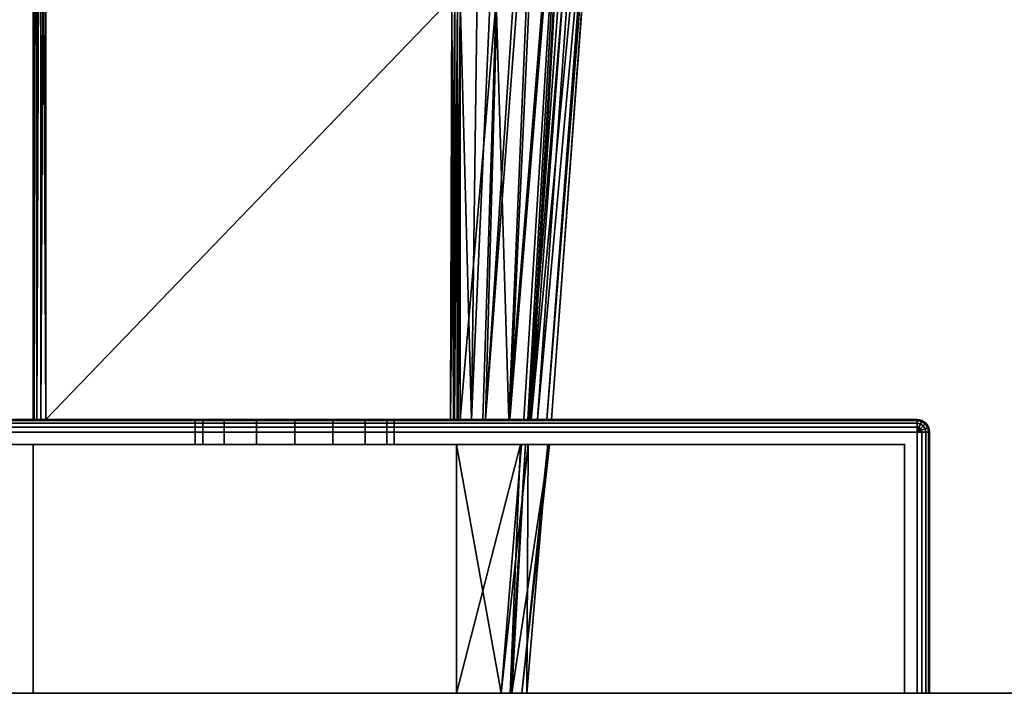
# Model space of a CAD drawing. Header units: millimetres. Extents: x -320 to 8070, y -96 to 57.
# Tile 82 of 111: x 5524 to 5564, y 0 to 27. Entities that reach past the tile are written whole.
import ezdxf

# ---------------------------------------------------------------- set-up
doc = ezdxf.new("R2010")
doc.units = ezdxf.units.MM
doc.layers.add('151', color=7, linetype='Continuous', true_color=0xffffff)

# ---------------------------------------------------------------- blocks, each defined once
blk = doc.blocks.new('UG_SURFACE_012')
at = {"layer": '151', "color": 253, "linetype": 'Continuous', "lineweight": 35}
for points in [[(5606, -0.85, 2016.5), (5605.15, 0, 2016.5), (5491.85, 0, 2016.5), (5491, -0.85, 2016.5)], [(5491, -0.85), (5491.85, 0), (5605.15, 0), (5606, -0.85)], [(5605.15, 0), (5491.85, 0), (5491.85, 0, 2016.5), (5605.15, 0, 2016.5)]]:
    blk.add_3dface(points, dxfattribs=at)
blk = doc.blocks.new('UG_SURFACE_027')
at = {"layer": '151', "color": 251, "linetype": 'Continuous', "lineweight": 35}
for points in [[(5510.5, 11, 1000), (5560.5, 11, 1000), (5560.5, 10.962, 999.809), (5510.5, 10.962, 999.809)], [(5560.5, 11, 1050), (5510.5, 11, 1050), (5510.5, 10.962, 1050.191), (5560.5, 10.962, 1050.191)], [(5510.5, 11, 1000), (5533.969, 11, 1014.305), (5535.5, 11, 1014)], [(5510.5, 11, 1000), (5510.5, 11, 1050), (5531.5, 11, 1032), (5531.5, 11, 1018)], [(5535.5, 11, 1014), (5537.031, 11, 1014.305), (5560.5, 11, 1000), (5510.5, 11, 1000)], [(5510.5, 11, 1050), (5531.805, 11, 1033.531), (5531.5, 11, 1032)], [(5510.5, 11, 1000), (5532.671, 11, 1015.172), (5533.969, 11, 1014.305)], [(5531.5, 11, 1018), (5531.805, 11, 1016.469), (5510.5, 11, 1000)], [(5510.5, 11, 1050), (5532.671, 11, 1034.828), (5531.805, 11, 1033.531)], [(5531.805, 11, 1016.469), (5532.671, 11, 1015.172), (5510.5, 11, 1000)], [(5510.5, 11, 1050), (5560.5, 11, 1050), (5535.5, 11, 1036), (5533.969, 11, 1035.696)], [(5533.969, 11, 1035.696), (5532.671, 11, 1034.828), (5510.5, 11, 1050)], [(5510.5, 10.962, 999.809), (5560.5, 10.962, 999.809), (5560.5, 10.854, 999.646), (5510.5, 10.854, 999.646)], [(5560.5, 10.962, 1050.191), (5510.5, 10.962, 1050.191), (5510.5, 10.854, 1050.354), (5560.5, 10.854, 1050.354)], [(5510.5, 10.854, 999.646), (5560.5, 10.854, 999.646), (5560.5, 10.691, 999.538), (5510.5, 10.691, 999.538)], [(5560.5, 10.854, 1050.354), (5510.5, 10.854, 1050.354), (5510.5, 10.691, 1050.462), (5560.5, 10.691, 1050.462)], [(5510.5, 10.691, 999.538), (5560.5, 10.691, 999.538), (5560.5, 10.5, 999.5), (5510.5, 10.5, 999.5)], [(5560.5, 10.691, 1050.462), (5510.5, 10.691, 1050.462), (5510.5, 10.5, 1050.5), (5560.5, 10.5, 1050.5)], [(5531.5, 10, 1032), (5531.5, 11, 1032), (5531.805, 11, 1033.531), (5531.805, 10, 1033.531)], [(5531.805, 10, 1016.469), (5531.805, 11, 1016.469), (5531.5, 11, 1018), (5531.5, 10, 1018)], [(5531.5, 10, 1018), (5531.5, 11, 1018), (5531.5, 11, 1032), (5531.5, 10, 1032)], [(5531.805, 10, 1033.531), (5531.805, 11, 1033.531), (5532.671, 11, 1034.828), (5532.671, 10, 1034.828)], [(5532.671, 10, 1015.172), (5532.671, 11, 1015.172), (5531.805, 11, 1016.469), (5531.805, 10, 1016.469)], [(5532.671, 10, 1034.828), (5532.671, 11, 1034.828), (5533.969, 11, 1035.696), (5533.969, 10, 1035.696)], [(5533.969, 10, 1014.305), (5533.969, 11, 1014.305), (5532.671, 11, 1015.172), (5532.671, 10, 1015.172)], [(5533.969, 10, 1035.696), (5533.969, 11, 1035.696), (5535.5, 11, 1036), (5535.5, 10, 1036)], [(5535.5, 10, 1014), (5535.5, 11, 1014), (5533.969, 11, 1014.305), (5533.969, 10, 1014.305)], [(5537.031, 11, 1035.696), (5535.5, 11, 1036), (5560.5, 11, 1050)], [(5535.5, 10, 1036), (5535.5, 11, 1036), (5537.031, 11, 1035.696), (5537.031, 10, 1035.696)], [(5537.031, 10, 1014.305), (5537.031, 11, 1014.305), (5535.5, 11, 1014), (5535.5, 10, 1014)], [(5560.5, 11, 1050), (5538.329, 11, 1034.828), (5537.031, 11, 1035.696)], [(5537.031, 11, 1014.305), (5538.329, 11, 1015.172), (5560.5, 11, 1000)], [(5537.031, 10, 1035.696), (5537.031, 11, 1035.696), (5538.329, 11, 1034.828), (5538.329, 10, 1034.828)], [(5538.329, 10, 1015.172), (5538.329, 11, 1015.172), (5537.031, 11, 1014.305), (5537.031, 10, 1014.305)], [(5560.5, 11, 1000), (5538.329, 11, 1015.172), (5539.196, 11, 1016.469)], [(5539.196, 11, 1033.531), (5538.329, 11, 1034.828), (5560.5, 11, 1050)], [(5538.329, 10, 1034.828), (5538.329, 11, 1034.828), (5539.196, 11, 1033.531), (5539.196, 10, 1033.531)], [(5539.196, 10, 1016.469), (5539.196, 11, 1016.469), (5538.329, 11, 1015.172), (5538.329, 10, 1015.172)], [(5560.5, 11, 1000), (5539.196, 11, 1016.469), (5539.5, 11, 1018)], [(5539.5, 11, 1032), (5539.196, 11, 1033.531), (5560.5, 11, 1050)], [(5539.196, 10, 1033.531), (5539.196, 11, 1033.531), (5539.5, 11, 1032), (5539.5, 10, 1032)], [(5539.5, 10, 1018), (5539.5, 11, 1018), (5539.196, 11, 1016.469), (5539.196, 10, 1016.469)], [(5539.5, 11, 1018), (5539.5, 11, 1032), (5560.5, 11, 1050), (5560.5, 11, 1000)], [(5539.5, 10, 1032), (5539.5, 11, 1032), (5539.5, 11, 1018), (5539.5, 10, 1018)], [(5560.5, 11, 1000), (5560.691, 10.962, 1000), (5560.677, 10.927, 999.809), (5560.5, 10.962, 999.809)], [(5560.5, 11, 1000), (5560.5, 11, 1050), (5560.691, 10.962, 1050), (5560.691, 10.962, 1000)], [(5560.5, 10.962, 1050.191), (5560.677, 10.927, 1050.191), (5560.691, 10.962, 1050), (5560.5, 11, 1050)], [(5560.5, 10.962, 999.809), (5560.677, 10.927, 999.809), (5560.635, 10.827, 999.646), (5560.5, 10.854, 999.646)], [(5560.5, 10.854, 1050.354), (5560.635, 10.827, 1050.354), (5560.677, 10.927, 1050.191), (5560.5, 10.962, 1050.191)], [(5560.5, 10.854, 999.646), (5560.635, 10.827, 999.646), (5560.573, 10.677, 999.538), (5560.5, 10.691, 999.538)], [(5560.5, 10.691, 1050.462), (5560.573, 10.677, 1050.462), (5560.635, 10.827, 1050.354), (5560.5, 10.854, 1050.354)], [(5560.5, 10.691, 999.538), (5560.573, 10.677, 999.538), (5560.5, 10.5, 999.5)], [(5560.5, 10.5, 1050.5), (5560.573, 10.677, 1050.462), (5560.5, 10.691, 1050.462)], [(5560.635, 10.827, 999.646), (5560.75, 10.75, 999.646), (5560.635, 10.635, 999.538), (5560.573, 10.677, 999.538)], [(5560.573, 10.677, 1050.462), (5560.635, 10.635, 1050.462), (5560.75, 10.75, 1050.354), (5560.635, 10.827, 1050.354)], [(5560.677, 10.927, 999.809), (5560.827, 10.827, 999.809), (5560.75, 10.75, 999.646), (5560.635, 10.827, 999.646)], [(5560.635, 10.827, 1050.354), (5560.75, 10.75, 1050.354), (5560.827, 10.827, 1050.191), (5560.677, 10.927, 1050.191)], [(5560.75, 10.75, 999.646), (5560.827, 10.635, 999.646), (5560.677, 10.573, 999.538), (5560.635, 10.635, 999.538)], [(5560.635, 10.635, 1050.462), (5560.677, 10.573, 1050.462), (5560.827, 10.635, 1050.354), (5560.75, 10.75, 1050.354)], [(5560.691, 10.962, 1000), (5560.853, 10.854, 1000), (5560.827, 10.827, 999.809), (5560.677, 10.927, 999.809)], [(5560.677, 10.927, 1050.191), (5560.827, 10.827, 1050.191), (5560.853, 10.854, 1050), (5560.691, 10.962, 1050)], [(5560.691, 10.962, 1000), (5560.691, 10.962, 1050), (5560.853, 10.854, 1050), (5560.853, 10.854, 1000)], [(5560.827, 10.827, 999.809), (5560.927, 10.677, 999.809), (5560.827, 10.635, 999.646), (5560.75, 10.75, 999.646)], [(5560.75, 10.75, 1050.354), (5560.827, 10.635, 1050.354), (5560.927, 10.677, 1050.191), (5560.827, 10.827, 1050.191)], [(5560.853, 10.854, 1000), (5560.962, 10.691, 1000), (5560.927, 10.677, 999.809), (5560.827, 10.827, 999.809)], [(5560.827, 10.827, 1050.191), (5560.927, 10.677, 1050.191), (5560.962, 10.691, 1050), (5560.853, 10.854, 1050)], [(5560.853, 10.854, 1000), (5560.853, 10.854, 1050), (5560.962, 10.691, 1050), (5560.962, 10.691, 1000)], [(5560.962, 10.691, 1000), (5561, 10.5, 1000), (5560.962, 10.5, 999.809), (5560.927, 10.677, 999.809)], [(5560.927, 10.677, 1050.191), (5560.962, 10.5, 1050.191), (5561, 10.5, 1050), (5560.962, 10.691, 1050)], [(5560.962, 10.691, 1000), (5560.962, 10.691, 1050), (5561, 10.5, 1050), (5561, 10.5, 1000)], [(5560.5, 10.5, 999.5), (5560.5, 0, 999.5), (5510.5, 0, 999.5), (5510.5, 10.5, 999.5)], [(5560.5, 0, 1050.5), (5560.5, 10.5, 1050.5), (5510.5, 10.5, 1050.5), (5510.5, 0, 1050.5)], [(5560.573, 10.677, 999.538), (5560.635, 10.635, 999.538), (5560.5, 10.5, 999.5)], [(5560.5, 10.5, 1050.5), (5560.635, 10.635, 1050.462), (5560.573, 10.677, 1050.462)], [(5560.635, 10.635, 999.538), (5560.677, 10.573, 999.538), (5560.5, 10.5, 999.5)], [(5560.5, 10.5, 1050.5), (5560.677, 10.573, 1050.462), (5560.635, 10.635, 1050.462)], [(5560.677, 10.573, 999.538), (5560.691, 10.5, 999.538), (5560.5, 10.5, 999.5)], [(5560.5, 10.5, 1050.5), (5560.691, 10.5, 1050.462), (5560.677, 10.573, 1050.462)], [(5560.691, 10.5, 999.538), (5560.691, 0, 999.538), (5560.5, 0, 999.5), (5560.5, 10.5, 999.5)], [(5560.5, 10.5, 1050.5), (5560.5, 0, 1050.5), (5560.691, 0, 1050.462), (5560.691, 10.5, 1050.462)], [(5560.827, 10.635, 999.646), (5560.853, 10.5, 999.646), (5560.691, 10.5, 999.538), (5560.677, 10.573, 999.538)], [(5560.677, 10.573, 1050.462), (5560.691, 10.5, 1050.462), (5560.853, 10.5, 1050.354), (5560.827, 10.635, 1050.354)], [(5560.853, 10.5, 999.646), (5560.853, 0, 999.646), (5560.691, 0, 999.538), (5560.691, 10.5, 999.538)], [(5560.691, 10.5, 1050.462), (5560.691, 0, 1050.462), (5560.853, 0, 1050.354), (5560.853, 10.5, 1050.354)], [(5560.927, 10.677, 999.809), (5560.962, 10.5, 999.809), (5560.853, 10.5, 999.646), (5560.827, 10.635, 999.646)], [(5560.827, 10.635, 1050.354), (5560.853, 10.5, 1050.354), (5560.962, 10.5, 1050.191), (5560.927, 10.677, 1050.191)], [(5560.962, 10.5, 999.809), (5560.962, 0, 999.809), (5560.853, 0, 999.646), (5560.853, 10.5, 999.646)], [(5560.853, 10.5, 1050.354), (5560.853, 0, 1050.354), (5560.962, 0, 1050.191), (5560.962, 10.5, 1050.191)], [(5561, 10.5, 1000), (5561, 0, 1000), (5560.962, 0, 999.809), (5560.962, 10.5, 999.809)], [(5560.962, 10.5, 1050.191), (5560.962, 0, 1050.191), (5561, 0, 1050), (5561, 10.5, 1050)], [(5561, 10.5, 1050), (5561, 0, 1050), (5561, 0, 1000), (5561, 10.5, 1000)], [(5511, 0, 1049.5), (5511, 10, 1049.5), (5560, 10, 1049.5), (5560, 0, 1049.5)], [(5560, 0, 1000.5), (5560, 10, 1000.5), (5511, 10, 1000.5), (5511, 0, 1000.5)], [(5511, 10, 1049.5), (5533.969, 10, 1035.696), (5535.5, 10, 1036)], [(5511, 10, 1049.5), (5511, 10, 1000.5), (5531.5, 10, 1018), (5531.5, 10, 1032)], [(5535.5, 10, 1036), (5537.031, 10, 1035.696), (5560, 10, 1049.5), (5511, 10, 1049.5)], [(5511, 10, 1000.5), (5531.805, 10, 1016.469), (5531.5, 10, 1018)], [(5511, 10, 1049.5), (5532.671, 10, 1034.828), (5533.969, 10, 1035.696)], [(5531.5, 10, 1032), (5531.805, 10, 1033.531), (5511, 10, 1049.5)], [(5511, 10, 1000.5), (5532.671, 10, 1015.172), (5531.805, 10, 1016.469)], [(5531.805, 10, 1033.531), (5532.671, 10, 1034.828), (5511, 10, 1049.5)], [(5511, 10, 1000.5), (5560, 10, 1000.5), (5535.5, 10, 1014), (5533.969, 10, 1014.305)], [(5533.969, 10, 1014.305), (5532.671, 10, 1015.172), (5511, 10, 1000.5)], [(5537.031, 10, 1014.305), (5535.5, 10, 1014), (5560, 10, 1000.5)], [(5560, 10, 1000.5), (5538.329, 10, 1015.172), (5537.031, 10, 1014.305)], [(5537.031, 10, 1035.696), (5538.329, 10, 1034.828), (5560, 10, 1049.5)], [(5560, 10, 1049.5), (5538.329, 10, 1034.828), (5539.196, 10, 1033.531)], [(5539.196, 10, 1016.469), (5538.329, 10, 1015.172), (5560, 10, 1000.5)], [(5560, 10, 1049.5), (5539.196, 10, 1033.531), (5539.5, 10, 1032)], [(5539.5, 10, 1018), (5539.196, 10, 1016.469), (5560, 10, 1000.5)], [(5560, 10, 1000.5), (5560, 10, 1049.5), (5539.5, 10, 1032), (5539.5, 10, 1018)], [(5560, 0, 1049.5), (5560, 10, 1049.5), (5560, 10, 1000.5), (5560, 0, 1000.5)], [(5511, 0, 1049.5), (5560, 0, 1049.5), (5560.5, 0, 1050.5), (5510.5, 0, 1050.5)], [(5560, 0, 1000.5), (5511, 0, 1000.5), (5510.5, 0, 999.5), (5560.5, 0, 999.5)], [(5560, 0, 1049.5), (5560, 0, 1000.5), (5561, 0, 1000), (5561, 0, 1050)], [(5560, 0, 1000.5), (5560.853, 0, 999.646), (5560.962, 0, 999.809), (5561, 0, 1000)], [(5560, 0, 1049.5), (5560.853, 0, 1050.354), (5560.691, 0, 1050.462), (5560.5, 0, 1050.5)], [(5560.5, 0, 999.5), (5560.691, 0, 999.538), (5560.853, 0, 999.646), (5560, 0, 1000.5)], [(5561, 0, 1050), (5560.962, 0, 1050.191), (5560.853, 0, 1050.354), (5560, 0, 1049.5)]]:
    blk.add_3dface(points, dxfattribs=at)
blk = doc.blocks.new('UG_SURFACE_028')
at = {"layer": '151', "color": 251, "linetype": 'Continuous', "lineweight": 35}
for points in [[(5525, 11, 1114.5), (5525, 53.146, 1114.5), (5525, 51.665, 1111.07)], [(5525, 51.765, 1096.64), (5525, 53.146, 1093.5), (5525, 11, 1093.5)], [(5525, 11, 1114.5), (5525.038, 11, 1114.691), (5525.026, 53.146, 1114.66)], [(5525.026, 53.146, 1114.66), (5525, 53.146, 1114.5), (5525, 11, 1114.5)], [(5525, 11, 1093.5), (5525, 53.146, 1093.5), (5525.026, 53.146, 1093.34)], [(5525.026, 53.146, 1093.34), (5525.038, 11, 1093.309), (5525, 11, 1093.5)], [(5525.038, 11, 1114.691), (5525.043, 53.146, 1114.688), (5525.026, 53.146, 1114.66)], [(5525.026, 53.146, 1093.34), (5525.043, 53.146, 1093.312), (5525.038, 11, 1093.309)], [(5525.131, 53.146, 1114.837), (5525.038, 11, 1114.691), (5525.146, 11, 1114.854)], [(5525.131, 53.146, 1114.837), (5525.043, 53.146, 1114.688), (5525.038, 11, 1114.691)], [(5525.038, 11, 1093.309), (5525.043, 53.146, 1093.312), (5525.131, 53.146, 1093.163)], [(5525.131, 53.146, 1093.163), (5525.146, 11, 1093.146), (5525.038, 11, 1093.309)], [(5525.146, 11, 1114.854), (5525.149, 53.146, 1114.85), (5525.131, 53.146, 1114.837)], [(5525.131, 53.146, 1093.163), (5525.149, 53.146, 1093.15), (5525.146, 11, 1093.146)], [(5525.299, 53.146, 1114.958), (5525.146, 11, 1114.854), (5525.309, 11, 1114.962)], [(5525.299, 53.146, 1114.958), (5525.149, 53.146, 1114.85), (5525.146, 11, 1114.854)], [(5525.146, 11, 1093.146), (5525.149, 53.146, 1093.15), (5525.299, 53.146, 1093.042)], [(5525.299, 53.146, 1093.042), (5525.309, 11, 1093.038), (5525.146, 11, 1093.146)], [(5525.309, 11, 1114.962), (5525.309, 53.146, 1114.96), (5525.299, 53.146, 1114.958)], [(5525.299, 53.146, 1093.042), (5525.309, 53.146, 1093.04), (5525.309, 11, 1093.038)], [(5525.5, 11, 1115), (5525.5, 53.146, 1115), (5525.309, 53.146, 1114.96)], [(5525.309, 53.146, 1114.96), (5525.309, 11, 1114.962), (5525.5, 11, 1115)], [(5525.309, 11, 1093.038), (5525.309, 53.146, 1093.04), (5525.5, 53.146, 1093)], [(5525.5, 53.146, 1093), (5525.5, 11, 1093), (5525.309, 11, 1093.038)], [(5541.816, 27.953, 1115), (5541.864, 44.489, 1115), (5525.5, 53.146, 1115), (5525.5, 11, 1115)], [(5525.5, 11, 1093), (5525.5, 53.146, 1093), (5541.864, 44.489, 1093), (5541.816, 27.953, 1093)], [(5525, 11, 1093.5), (5525, 50.511, 1104), (5525, 51.765, 1096.64)], [(5525, 51.665, 1111.07), (5525, 50.511, 1104), (5525, 11, 1093.5), (5525, 11, 1114.5)], [(5542.143, 27.952, 1093.122), (5543.038, 44.396, 1093.862), (5542.597, 11, 1094.039)], [(5542.597, 11, 1094.039), (5543.038, 44.396, 1093.862), (5544.073, 44.292, 1094.753)], [(5544.073, 44.292, 1094.753), (5543.164, 11, 1095.113), (5542.597, 11, 1094.039)], [(5543.164, 11, 1095.113), (5544.073, 44.292, 1094.753), (5545.357, 44.162, 1095.86)], [(5543.164, 11, 1095.113), (5545.357, 44.162, 1095.86), (5545.674, 44.089, 1096.421)], [(5545.674, 44.089, 1096.421), (5544.147, 11, 1096.977), (5543.164, 11, 1095.113)], [(5544.106, 11, 1111.273), (5545.488, 44.116, 1111.778), (5543.587, 27.845, 1113.426)], [(5546.734, 43.846, 1109.778), (5545.488, 44.116, 1111.778), (5544.106, 11, 1111.273)], [(5544.147, 11, 1096.977), (5545.674, 44.089, 1096.421), (5546.835, 43.82, 1098.477)], [(5544.106, 11, 1111.273), (5544.701, 11, 1110.199), (5546.734, 43.846, 1109.778)], [(5546.835, 43.82, 1098.477), (5544.934, 11, 1098.47), (5544.147, 11, 1096.977)], [(5544.701, 11, 1110.199), (5544.863, 11, 1109.341), (5546.734, 43.846, 1109.778)], [(5547.252, 43.733, 1108.945), (5546.734, 43.846, 1109.778), (5544.863, 11, 1109.341)], [(5547.555, 43.64, 1107.609), (5547.252, 43.733, 1108.945), (5544.863, 11, 1109.341)], [(5544.863, 11, 1109.341), (5545.258, 11, 1107.254), (5547.555, 43.64, 1107.609)], [(5546.835, 43.82, 1098.477), (5544.996, 11, 1098.883), (5544.934, 11, 1098.47)], [(5544.996, 11, 1098.883), (5546.835, 43.82, 1098.477), (5547.445, 43.678, 1099.557)], [(5544.996, 11, 1098.883), (5547.445, 43.678, 1099.557), (5548.074, 43.481, 1102.985)], [(5548.194, 43.443, 1104.784), (5547.555, 43.64, 1107.609), (5545.258, 11, 1107.254)], [(5548.074, 43.481, 1102.985), (5545.627, 11, 1103.094), (5544.996, 11, 1098.883)], [(5545.258, 11, 1107.254), (5545.812, 11, 1104.328), (5548.194, 43.443, 1104.784)], [(5545.627, 11, 1103.094), (5548.074, 43.481, 1102.985), (5548.215, 43.436, 1103.755)], [(5545.812, 11, 1104.328), (5545.627, 11, 1103.094), (5548.215, 43.436, 1103.755)], [(5548.215, 43.436, 1103.755), (5548.194, 43.443, 1104.784), (5545.812, 11, 1104.328)], [(5525.5, 11, 1115), (5541.756, 11, 1115), (5541.816, 27.953, 1115)], [(5541.816, 27.953, 1093), (5541.756, 11, 1093), (5525.5, 11, 1093)], [(5541.816, 27.953, 1115), (5541.756, 11, 1115), (5541.875, 11, 1114.986)], [(5541.756, 11, 1093), (5541.816, 27.953, 1093), (5541.934, 27.953, 1093.014)], [(5541.934, 27.953, 1093.014), (5541.906, 11, 1093.026), (5541.756, 11, 1093)], [(5541.875, 11, 1114.986), (5541.934, 27.953, 1114.986), (5541.816, 27.953, 1115)], [(5541.875, 11, 1114.986), (5541.904, 11, 1114.973), (5541.934, 27.953, 1114.986)], [(5542.045, 27.952, 1114.944), (5541.934, 27.953, 1114.986), (5541.904, 11, 1114.973)], [(5541.904, 11, 1114.973), (5542.029, 11, 1114.919), (5542.045, 27.952, 1114.944)], [(5541.922, 11, 1093.028), (5541.906, 11, 1093.026), (5541.934, 27.953, 1093.014)], [(5541.922, 11, 1093.028), (5541.934, 27.953, 1093.014), (5542.045, 27.952, 1093.055)], [(5542.045, 27.952, 1093.055), (5542.04, 11, 1093.094), (5541.922, 11, 1093.028)], [(5542.029, 11, 1114.919), (5542.041, 11, 1114.908), (5542.045, 27.952, 1114.944)], [(5542.068, 11, 1093.11), (5542.04, 11, 1093.094), (5542.045, 27.952, 1093.055)], [(5542.143, 27.845, 1114.878), (5542.045, 27.952, 1114.944), (5542.041, 11, 1114.908)], [(5542.041, 11, 1114.908), (5542.152, 11, 1114.805), (5542.143, 27.845, 1114.878)], [(5542.068, 11, 1093.11), (5542.045, 27.952, 1093.055), (5542.143, 27.952, 1093.122)], [(5542.143, 27.952, 1093.122), (5542.152, 11, 1093.195), (5542.068, 11, 1093.11)], [(5542.597, 11, 1094.039), (5542.152, 11, 1093.195), (5542.143, 27.952, 1093.122)], [(5543.587, 27.845, 1113.426), (5542.143, 27.845, 1114.878), (5542.152, 11, 1114.805)], [(5542.152, 11, 1114.805), (5543.063, 11, 1113.16), (5543.587, 27.845, 1113.426)], [(5543.587, 27.845, 1113.426), (5543.063, 11, 1113.16), (5544.106, 11, 1111.273)], [(5560.5, 11, 1129), (5510.5, 11, 1129), (5510.5, 10.962, 1129.191), (5560.5, 10.962, 1129.191)], [(5510.5, 11, 1079), (5560.5, 11, 1079), (5560.5, 10.962, 1078.809), (5510.5, 10.962, 1078.809)], [(5510.5, 11, 1079), (5510.5, 11, 1129), (5525, 11, 1114.5), (5525, 11, 1093.5)], [(5510.5, 11, 1129), (5525.038, 11, 1114.691), (5525, 11, 1114.5)], [(5525, 11, 1093.5), (5525.038, 11, 1093.309), (5510.5, 11, 1079)], [(5560.5, 11, 1079), (5510.5, 11, 1079), (5525.5, 11, 1093), (5541.756, 11, 1093)], [(5510.5, 11, 1129), (5525.146, 11, 1114.854), (5525.038, 11, 1114.691)], [(5510.5, 11, 1079), (5525.309, 11, 1093.038), (5525.5, 11, 1093)], [(5525.038, 11, 1093.309), (5525.146, 11, 1093.146), (5510.5, 11, 1079)], [(5510.5, 11, 1129), (5525.309, 11, 1114.962), (5525.146, 11, 1114.854)], [(5525.146, 11, 1093.146), (5525.309, 11, 1093.038), (5510.5, 11, 1079)], [(5510.5, 11, 1129), (5560.5, 11, 1129), (5541.756, 11, 1115), (5525.5, 11, 1115)], [(5525.5, 11, 1115), (5525.309, 11, 1114.962), (5510.5, 11, 1129)], [(5560.5, 10.962, 1129.191), (5510.5, 10.962, 1129.191), (5510.5, 10.854, 1129.354), (5560.5, 10.854, 1129.354)], [(5510.5, 10.962, 1078.809), (5560.5, 10.962, 1078.809), (5560.5, 10.854, 1078.646), (5510.5, 10.854, 1078.646)], [(5560.5, 10.854, 1129.354), (5510.5, 10.854, 1129.354), (5510.5, 10.691, 1129.462), (5560.5, 10.691, 1129.462)], [(5510.5, 10.854, 1078.646), (5560.5, 10.854, 1078.646), (5560.5, 10.691, 1078.538), (5510.5, 10.691, 1078.538)], [(5560.5, 10.691, 1129.462), (5510.5, 10.691, 1129.462), (5510.5, 10.5, 1129.5), (5560.5, 10.5, 1129.5)], [(5510.5, 10.691, 1078.538), (5560.5, 10.691, 1078.538), (5560.5, 10.5, 1078.5), (5510.5, 10.5, 1078.5)], [(5560.5, 11, 1079), (5541.756, 11, 1093), (5541.906, 11, 1093.026)], [(5541.875, 11, 1114.986), (5541.756, 11, 1115), (5560.5, 11, 1129)], [(5541.904, 11, 1114.973), (5541.875, 11, 1114.986), (5560.5, 11, 1129)], [(5560.5, 11, 1129), (5542.029, 11, 1114.919), (5541.904, 11, 1114.973)], [(5541.906, 11, 1093.026), (5541.922, 11, 1093.028), (5560.5, 11, 1079)], [(5560.5, 11, 1079), (5541.922, 11, 1093.028), (5542.04, 11, 1093.094)], [(5542.152, 11, 1114.805), (5542.041, 11, 1114.908), (5542.029, 11, 1114.919), (5560.5, 11, 1129)], [(5542.04, 11, 1093.094), (5542.068, 11, 1093.11), (5560.5, 11, 1079)], [(5542.068, 11, 1093.11), (5542.152, 11, 1093.195), (5560.5, 11, 1079)], [(5560.5, 11, 1079), (5542.152, 11, 1093.195), (5542.597, 11, 1094.039)], [(5543.063, 11, 1113.16), (5542.152, 11, 1114.805), (5560.5, 11, 1129)], [(5542.597, 11, 1094.039), (5543.164, 11, 1095.113), (5560.5, 11, 1079)], [(5560.5, 11, 1129), (5544.106, 11, 1111.273), (5543.063, 11, 1113.16)], [(5543.164, 11, 1095.113), (5544.147, 11, 1096.977), (5560.5, 11, 1079)], [(5560.5, 11, 1129), (5544.701, 11, 1110.199), (5544.106, 11, 1111.273)], [(5544.147, 11, 1096.977), (5544.934, 11, 1098.47), (5560.5, 11, 1079)], [(5544.863, 11, 1109.341), (5544.701, 11, 1110.199), (5560.5, 11, 1129)], [(5560.5, 11, 1129), (5545.258, 11, 1107.254), (5544.863, 11, 1109.341)], [(5560.5, 11, 1079), (5544.934, 11, 1098.47), (5544.996, 11, 1098.883)], [(5544.996, 11, 1098.883), (5545.627, 11, 1103.094), (5560.5, 11, 1079)], [(5560.5, 11, 1129), (5545.812, 11, 1104.328), (5545.258, 11, 1107.254)], [(5545.627, 11, 1103.094), (5545.812, 11, 1104.328), (5560.5, 11, 1129), (5560.5, 11, 1079)], [(5560.5, 10.962, 1129.191), (5560.677, 10.927, 1129.191), (5560.691, 10.962, 1129), (5560.5, 11, 1129)], [(5560.5, 11, 1079), (5560.5, 11, 1129), (5560.691, 10.962, 1129), (5560.691, 10.962, 1079)], [(5560.5, 11, 1079), (5560.691, 10.962, 1079), (5560.677, 10.927, 1078.809), (5560.5, 10.962, 1078.809)], [(5560.5, 10.854, 1129.354), (5560.635, 10.827, 1129.354), (5560.677, 10.927, 1129.191), (5560.5, 10.962, 1129.191)], [(5560.5, 10.962, 1078.809), (5560.677, 10.927, 1078.809), (5560.635, 10.827, 1078.646), (5560.5, 10.854, 1078.646)], [(5560.5, 10.691, 1129.462), (5560.573, 10.677, 1129.462), (5560.635, 10.827, 1129.354), (5560.5, 10.854, 1129.354)], [(5560.5, 10.854, 1078.646), (5560.635, 10.827, 1078.646), (5560.573, 10.677, 1078.538), (5560.5, 10.691, 1078.538)], [(5560.5, 10.5, 1129.5), (5560.573, 10.677, 1129.462), (5560.5, 10.691, 1129.462)], [(5560.5, 10.691, 1078.538), (5560.573, 10.677, 1078.538), (5560.5, 10.5, 1078.5)], [(5560.573, 10.677, 1129.462), (5560.635, 10.635, 1129.462), (5560.75, 10.75, 1129.354), (5560.635, 10.827, 1129.354)], [(5560.635, 10.827, 1078.646), (5560.75, 10.75, 1078.646), (5560.635, 10.635, 1078.538), (5560.573, 10.677, 1078.538)], [(5560.635, 10.827, 1129.354), (5560.75, 10.75, 1129.354), (5560.827, 10.827, 1129.191), (5560.677, 10.927, 1129.191)], [(5560.677, 10.927, 1078.809), (5560.827, 10.827, 1078.809), (5560.75, 10.75, 1078.646), (5560.635, 10.827, 1078.646)], [(5560.635, 10.635, 1129.462), (5560.677, 10.573, 1129.462), (5560.827, 10.635, 1129.354), (5560.75, 10.75, 1129.354)], [(5560.75, 10.75, 1078.646), (5560.827, 10.635, 1078.646), (5560.677, 10.573, 1078.538), (5560.635, 10.635, 1078.538)], [(5560.677, 10.927, 1129.191), (5560.827, 10.827, 1129.191), (5560.853, 10.854, 1129), (5560.691, 10.962, 1129)], [(5560.691, 10.962, 1079), (5560.853, 10.854, 1079), (5560.827, 10.827, 1078.809), (5560.677, 10.927, 1078.809)], [(5560.691, 10.962, 1079), (5560.691, 10.962, 1129), (5560.853, 10.854, 1129), (5560.853, 10.854, 1079)], [(5560.75, 10.75, 1129.354), (5560.827, 10.635, 1129.354), (5560.927, 10.677, 1129.191), (5560.827, 10.827, 1129.191)], [(5560.827, 10.827, 1078.809), (5560.927, 10.677, 1078.809), (5560.827, 10.635, 1078.646), (5560.75, 10.75, 1078.646)], [(5560.827, 10.827, 1129.191), (5560.927, 10.677, 1129.191), (5560.962, 10.691, 1129), (5560.853, 10.854, 1129)], [(5560.853, 10.854, 1079), (5560.962, 10.691, 1079), (5560.927, 10.677, 1078.809), (5560.827, 10.827, 1078.809)], [(5560.853, 10.854, 1079), (5560.853, 10.854, 1129), (5560.962, 10.691, 1129), (5560.962, 10.691, 1079)], [(5560.927, 10.677, 1129.191), (5560.962, 10.5, 1129.191), (5561, 10.5, 1129), (5560.962, 10.691, 1129)], [(5560.962, 10.691, 1079), (5561, 10.5, 1079), (5560.962, 10.5, 1078.809), (5560.927, 10.677, 1078.809)], [(5560.962, 10.691, 1079), (5560.962, 10.691, 1129), (5561, 10.5, 1129), (5561, 10.5, 1079)], [(5510.5, 10.5, 1129.5), (5510.5, 0, 1129.5), (5560.5, 0, 1129.5), (5560.5, 10.5, 1129.5)], [(5560.5, 10.5, 1078.5), (5560.5, 0, 1078.5), (5510.5, 0, 1078.5), (5510.5, 10.5, 1078.5)], [(5560.5, 10.5, 1129.5), (5560.635, 10.635, 1129.462), (5560.573, 10.677, 1129.462)], [(5560.573, 10.677, 1078.538), (5560.635, 10.635, 1078.538), (5560.5, 10.5, 1078.5)], [(5560.5, 10.5, 1129.5), (5560.677, 10.573, 1129.462), (5560.635, 10.635, 1129.462)], [(5560.635, 10.635, 1078.538), (5560.677, 10.573, 1078.538), (5560.5, 10.5, 1078.5)], [(5560.5, 10.5, 1129.5), (5560.691, 10.5, 1129.462), (5560.677, 10.573, 1129.462)], [(5560.677, 10.573, 1078.538), (5560.691, 10.5, 1078.538), (5560.5, 10.5, 1078.5)], [(5560.5, 10.5, 1129.5), (5560.5, 0, 1129.5), (5560.691, 0, 1129.462), (5560.691, 10.5, 1129.462)], [(5560.691, 10.5, 1078.538), (5560.691, 0, 1078.538), (5560.5, 0, 1078.5), (5560.5, 10.5, 1078.5)], [(5560.677, 10.573, 1129.462), (5560.691, 10.5, 1129.462), (5560.853, 10.5, 1129.354), (5560.827, 10.635, 1129.354)], [(5560.827, 10.635, 1078.646), (5560.853, 10.5, 1078.646), (5560.691, 10.5, 1078.538), (5560.677, 10.573, 1078.538)], [(5560.691, 10.5, 1129.462), (5560.691, 0, 1129.462), (5560.853, 0, 1129.354), (5560.853, 10.5, 1129.354)], [(5560.853, 10.5, 1078.646), (5560.853, 0, 1078.646), (5560.691, 0, 1078.538), (5560.691, 10.5, 1078.538)], [(5560.827, 10.635, 1129.354), (5560.853, 10.5, 1129.354), (5560.962, 10.5, 1129.191), (5560.927, 10.677, 1129.191)], [(5560.927, 10.677, 1078.809), (5560.962, 10.5, 1078.809), (5560.853, 10.5, 1078.646), (5560.827, 10.635, 1078.646)], [(5560.853, 10.5, 1129.354), (5560.853, 0, 1129.354), (5560.962, 0, 1129.191), (5560.962, 10.5, 1129.191)], [(5560.962, 10.5, 1078.809), (5560.962, 0, 1078.809), (5560.853, 0, 1078.646), (5560.853, 10.5, 1078.646)], [(5560.962, 10.5, 1129.191), (5560.962, 0, 1129.191), (5561, 0, 1129), (5561, 10.5, 1129)], [(5561, 10.5, 1079), (5561, 0, 1079), (5560.962, 0, 1078.809), (5560.962, 10.5, 1078.809)], [(5561, 0, 1079), (5561, 10.5, 1079), (5561, 10.5, 1129), (5561, 0, 1129)], [(5511, 0, 1128.5), (5511, 10, 1128.5), (5560, 10, 1128.5), (5560, 0, 1128.5)], [(5560, 0, 1079.5), (5560, 10, 1079.5), (5511, 10, 1079.5), (5511, 0, 1079.5)], [(5560, 10, 1128.5), (5511, 10, 1128.5), (5525, 10, 1115), (5542, 10, 1115)], [(5511, 10, 1128.5), (5511, 10, 1079.5), (5525, 10, 1093), (5525, 10, 1115)], [(5511, 10, 1079.5), (5560, 10, 1079.5), (5542, 10, 1093), (5525, 10, 1093)], [(5525, 10, 1093), (5542, 10, 1093), (5542, 0, 1093), (5525, 0, 1093)], [(5525, 10, 1115), (5525, 10, 1093), (5525, 0, 1093), (5525, 0, 1115)], [(5542, 10, 1115), (5525, 10, 1115), (5525, 0, 1115), (5542, 0, 1115)], [(5560, 10, 1128.5), (5542, 10, 1115), (5544.567, 10, 1110.408)], [(5544.616, 10, 1097.988), (5542, 10, 1093), (5560, 10, 1079.5)], [(5542, 0, 1115), (5544.157, 0, 1109.987), (5544.567, 10, 1110.408)], [(5544.567, 10, 1110.408), (5542, 10, 1115), (5542, 0, 1115)], [(5542, 10, 1093), (5544.616, 10, 1097.988), (5543.789, 0, 1098.233)], [(5543.789, 0, 1098.233), (5542, 0, 1093), (5542, 10, 1093)], [(5543.789, 0, 1098.233), (5544.616, 10, 1097.988), (5544.882, 10, 1098.494)], [(5544.882, 10, 1098.494), (5544.828, 0, 1101.272), (5543.789, 0, 1098.233)], [(5544.774, 10, 1109.35), (5544.567, 10, 1110.408), (5544.157, 0, 1109.987)], [(5544.157, 0, 1109.987), (5544.216, 0, 1109.221), (5544.774, 10, 1109.35)], [(5544.216, 0, 1109.221), (5544.621, 0, 1103.971), (5545.735, 10, 1104.455)], [(5545.735, 10, 1104.455), (5544.774, 10, 1109.35), (5544.216, 0, 1109.221)], [(5560, 10, 1128.5), (5544.567, 10, 1110.408), (5544.774, 10, 1109.35)], [(5560, 10, 1079.5), (5544.882, 10, 1098.494), (5544.616, 10, 1097.988)], [(5544.621, 0, 1103.971), (5545.671, 10, 1104.01), (5545.735, 10, 1104.455)], [(5545.671, 10, 1104.01), (5544.621, 0, 1103.971), (5544.828, 0, 1101.272)], [(5544.774, 10, 1109.35), (5545.735, 10, 1104.455), (5560, 10, 1128.5)], [(5544.828, 0, 1101.272), (5544.882, 10, 1098.494), (5545.671, 10, 1104.01)], [(5545.671, 10, 1104.01), (5544.882, 10, 1098.494), (5560, 10, 1079.5)], [(5560, 10, 1079.5), (5560, 10, 1128.5), (5545.735, 10, 1104.455), (5545.671, 10, 1104.01)], [(5560, 0, 1128.5), (5560, 10, 1128.5), (5560, 10, 1079.5), (5560, 0, 1079.5)], [(5511, 0, 1128.5), (5560, 0, 1128.5), (5560.5, 0, 1129.5), (5510.5, 0, 1129.5)], [(5560, 0, 1079.5), (5511, 0, 1079.5), (5510.5, 0, 1078.5), (5560.5, 0, 1078.5)], [(5525, 0, 1115), (5525, 0, 1093), (5544.621, 0, 1103.971), (5544.216, 0, 1109.221)], [(5525, 0, 1093), (5542, 0, 1093), (5543.789, 0, 1098.233)], [(5543.789, 0, 1098.233), (5544.828, 0, 1101.272), (5544.621, 0, 1103.971), (5525, 0, 1093)], [(5544.216, 0, 1109.221), (5544.157, 0, 1109.987), (5542, 0, 1115), (5525, 0, 1115)], [(5560, 0, 1128.5), (5560, 0, 1079.5), (5561, 0, 1079), (5561, 0, 1129)], [(5560, 0, 1079.5), (5560.853, 0, 1078.646), (5560.962, 0, 1078.809), (5561, 0, 1079)], [(5560, 0, 1128.5), (5560.853, 0, 1129.354), (5560.691, 0, 1129.462), (5560.5, 0, 1129.5)], [(5560.5, 0, 1078.5), (5560.691, 0, 1078.538), (5560.853, 0, 1078.646), (5560, 0, 1079.5)], [(5561, 0, 1129), (5560.962, 0, 1129.191), (5560.853, 0, 1129.354), (5560, 0, 1128.5)]]:
    blk.add_3dface(points, dxfattribs=at)

msp = doc.modelspace()

# ---------------------------------------------------------------- linework, layer by layer
at = {"layer": '151', "color": 251, "linetype": 'Continuous', "lineweight": 35}
for p, q in [((5525, 11, 1114.5), (5525, 53.146, 1114.5)), ((5525, 53.146, 1093.5), (5525, 11, 1093.5)), ((5525.5, 11, 1093), (5525.5, 53.146, 1093)), ((5525.5, 53.146, 1115), (5525.5, 11, 1115)), ((5560.5, 11, 1079), (5510.5, 11, 1079)), ((5510.5, 11, 1129), (5560.5, 11, 1129)), ((5560.5, 11, 1000), (5510.5, 11, 1000)), ((5510.5, 11, 1050), (5560.5, 11, 1050)), ((5525, 11, 1114.5), (5525, 11, 1093.5)), ((5525.5, 11, 1115), (5541.756, 11, 1115)), ((5525.5, 11, 1093), (5541.756, 11, 1093)), ((5531.5, 11, 1018), (5531.5, 10, 1018)), ((5531.5, 11, 1032), (5531.5, 10, 1032)), ((5531.5, 11, 1018), (5531.5, 11, 1032)), ((5539.5, 11, 1032), (5539.5, 10, 1032)), ((5539.5, 11, 1032), (5539.5, 11, 1018)), ((5539.5, 11, 1018), (5539.5, 10, 1018)), ((5560.5, 11, 1129), (5560.5, 11, 1079)), ((5560.5, 11, 1050), (5560.5, 11, 1000)), ((5560.5, 10.5, 1129.5), (5510.5, 10.5, 1129.5)), ((5510.5, 10.5, 1078.5), (5560.5, 10.5, 1078.5)), ((5510.5, 10.5, 999.5), (5560.5, 10.5, 999.5)), ((5560.5, 10.5, 1050.5), (5510.5, 10.5, 1050.5)), ((5560.5, 10.5, 1078.5), (5560.5, 0, 1078.5)), ((5560.5, 0, 1129.5), (5560.5, 10.5, 1129.5)), ((5560.5, 0, 1050.5), (5560.5, 10.5, 1050.5)), ((5560.5, 10.5, 999.5), (5560.5, 0, 999.5)), ((5561, 10.5, 1079), (5561, 10.5, 1129)), ((5561, 0, 1079), (5561, 10.5, 1079)), ((5561, 10.5, 1129), (5561, 0, 1129)), ((5561, 10.5, 1050), (5561, 0, 1050)), ((5561, 0, 1000), (5561, 10.5, 1000)), ((5561, 10.5, 1000), (5561, 10.5, 1050)), ((5511, 10, 1079.5), (5560, 10, 1079.5)), ((5560, 10, 1128.5), (5511, 10, 1128.5)), ((5511, 10, 1000.5), (5560, 10, 1000.5)), ((5560, 10, 1049.5), (5511, 10, 1049.5)), ((5525, 10, 1093), (5525, 0, 1093)), ((5525, 10, 1115), (5525, 0, 1115)), ((5525, 10, 1115), (5525, 10, 1093)), ((5542, 10, 1115), (5525, 10, 1115)), ((5525, 10, 1093), (5542, 10, 1093)), ((5531.5, 10, 1032), (5531.5, 10, 1018)), ((5539.5, 10, 1018), (5539.5, 10, 1032)), ((5542, 10, 1115), (5542, 0, 1115)), ((5560, 0, 1128.5), (5560, 10, 1128.5)), ((5560, 0, 1079.5), (5560, 10, 1079.5)), ((5560, 10, 1079.5), (5560, 10, 1128.5)), ((5560, 0, 1049.5), (5560, 10, 1049.5)), ((5560, 10, 1000.5), (5560, 10, 1049.5)), ((5560, 0, 1000.5), (5560, 10, 1000.5)), ((5510.5, 0, 1078.5), (5560.5, 0, 1078.5)), ((5560.5, 0, 1050.5), (5510.5, 0, 1050.5)), ((5510.5, 0, 999.5), (5560.5, 0, 999.5)), ((5560.5, 0, 1129.5), (5510.5, 0, 1129.5)), ((5560, 0, 1128.5), (5511, 0, 1128.5)), ((5511, 0, 1079.5), (5560, 0, 1079.5)), ((5560, 0, 1049.5), (5511, 0, 1049.5)), ((5511, 0, 1000.5), (5560, 0, 1000.5)), ((5542, 0, 1115), (5525, 0, 1115)), ((5525, 0, 1093), (5542, 0, 1093)), ((5525, 0, 1115), (5525, 0, 1093)), ((5560, 0, 1079.5), (5560, 0, 1128.5)), ((5560, 0, 1000.5), (5560, 0, 1049.5)), ((5561, 0, 1079), (5561, 0, 1129)), ((5561, 0, 1000), (5561, 0, 1050))]:
    msp.add_line(p, q, dxfattribs=at)
at = {"layer": '151', "color": 253, "linetype": 'Continuous', "lineweight": 35}
for p, q in [((5605.15, 0), (5491.85, 0)), ((5491.85, 0, 2016.5), (5605.15, 0, 2016.5))]:
    msp.add_line(p, q, dxfattribs=at)
at = {"layer": '151', "color": 251, "linetype": 'Continuous', "lineweight": 35, "extrusion": (0, -1, 0)}
for centre, radius, start, end in [((5525.5, 1114.5, -11), 0.5, 90, 180), ((5525.5, 1093.5, -11), 0.5, 180, 270), ((5560.5, 1079, -10.5), 0.5, 270, 0), ((5560.5, 1050, -10.5), 0.5, 0, 90), ((5535.5, 1032, -10), 4, 0, 180), ((5535.5, 1018, -10), 4, 180, 0), ((5560.5, 1129), 0.5, 0, 90), ((5560.5, 1079), 0.5, 270, 0), ((5560.5, 1000), 0.5, 270, 0), ((5560.5, 1050), 0.5, 0, 90)]:
    msp.add_arc(centre, radius, start, end, dxfattribs=at)
at = {"layer": '151', "color": 251, "linetype": 'Continuous', "lineweight": 35, "extrusion": (0, 1, 0)}
for centre, radius, start, end in [((-5535.5, 1018, 11), 4, 180, 0), ((-5535.5, 1032, 11), 4, 0, 180), ((-5560.5, 1129, 10.5), 0.5, 90, 180), ((-5560.5, 1000, 10.5), 0.5, 180, 270)]:
    msp.add_arc(centre, radius, start, end, dxfattribs=at)
at = {"layer": '151', "color": 251, "linetype": 'Continuous', "lineweight": 35, "extrusion": (0, 0, -1)}
for centre in [(-5560.5, 10.5, -1129), (-5560.5, 10.5, -1079), (-5560.5, 10.5, -1129)]:
    msp.add_arc(centre, 0.5, 90, 180, dxfattribs=at)
at = {"layer": '151', "color": 251, "linetype": 'Continuous', "lineweight": 35, "extrusion": (1, 0, 0)}
for centre, start, end in [((10.5, 1079, 5560.5), 270, 0), ((10.5, 1129, 5560.5), 0, 90), ((10.5, 1000, 5560.5), 270, 0), ((10.5, 1050, 5560.5), 0, 90)]:
    msp.add_arc(centre, 0.5, start, end, dxfattribs=at)
at = {"layer": '151', "color": 251, "linetype": 'Continuous', "lineweight": 35}
for centre in [(5560.5, 10.5, 1050), (5560.5, 10.5, 1000)]:
    msp.add_arc(centre, 0.5, 0, 90, dxfattribs=at)
for points, knots in [([(5541.864, 44.489, 1093), (5541.85, 38.977, 1093), (5541.833, 33.465, 1093), (5541.797, 22.302, 1093), (5541.777, 16.651, 1093), (5541.756, 11, 1093)], [0, 0, 0, 0, 0.493777, 0.493777, 1, 1, 1, 1]), ([(5541.756, 11, 1115), (5541.777, 16.651, 1115), (5541.797, 22.302, 1115), (5541.833, 33.465, 1115), (5541.85, 38.977, 1115), (5541.864, 44.489, 1115)], [0, 0, 0, 0, 0.506223, 0.506223, 1, 1, 1, 1]), ([(5542.152, 11, 1093.195), (5542.153, 16.651, 1093.168), (5542.149, 22.301, 1093.143), (5542.137, 33.464, 1093.101), (5542.129, 38.976, 1093.084), (5542.12, 44.488, 1093.07)], [0, 0, 0, 0, 0.506202, 0.506202, 1, 1, 1, 1]), ([(5542.12, 44.488, 1114.93), (5542.129, 38.976, 1114.916), (5542.137, 33.464, 1114.899), (5542.149, 22.301, 1114.857), (5542.153, 16.651, 1114.832), (5542.152, 11, 1114.805)], [0, 0, 0, 0, 0.493798, 0.493798, 1, 1, 1, 1]), ([(5541.756, 11, 1093), (5541.812, 11, 1093), (5541.869, 11, 1093.01), (5541.974, 11, 1093.047), (5542.025, 11, 1093.075), (5542.099, 11, 1093.135), (5542.128, 11, 1093.164), (5542.152, 11, 1093.195)], [0, 0, 0, 0, 0.368963, 0.368963, 0.737926, 0.737926, 1, 1, 1, 1]), ([(5542.152, 11, 1114.805), (5542.118, 11, 1114.849), (5542.076, 11, 1114.888), (5541.982, 11, 1114.949), (5541.929, 11, 1114.972), (5541.836, 11, 1114.995), (5541.796, 11, 1115), (5541.756, 11, 1115)], [0, 0, 0, 0, 0.36896, 0.36896, 0.737921, 0.737921, 1, 1, 1, 1]), ([(5542.152, 11, 1114.805), (5542.692, 11, 1114.102), (5543.719, 11, 1112.535), (5544.898, 11, 1109.899), (5545.646, 11, 1106.998), (5545.899, 11, 1104), (5545.646, 11, 1101.002), (5544.898, 11, 1098.101), (5543.719, 11, 1095.465), (5542.692, 11, 1093.898), (5542.152, 11, 1093.195)], [0, 0, 0, 0, 0.11683, 0.244553, 0.372277, 0.5, 0.627723, 0.755447, 0.88317, 1, 1, 1, 1]), ([(5542.152, 11, 1114.805), (5542.692, 11, 1114.102), (5543.719, 11, 1112.535), (5544.898, 11, 1109.899), (5545.646, 11, 1106.998), (5545.899, 11, 1104), (5545.646, 11, 1101.002), (5544.898, 11, 1098.101), (5543.719, 11, 1095.465), (5542.692, 11, 1093.898), (5542.152, 11, 1093.195)], [0, 0, 0, 0, 0.11683, 0.244553, 0.372277, 0.5, 0.627723, 0.755447, 0.88317, 1, 1, 1, 1])]:
    msp.add_open_spline(points, degree=3, knots=knots, dxfattribs=at)
for points, degree in [([(5542, 10, 1093), (5542, 0, 1093)], 1), ([(5542, 10, 1093), (5542.59, 10, 1093.765), (5543.654, 10, 1095.403), (5544.843, 10, 1098.118), (5545.575, 10, 1101.013), (5545.823, 10, 1104), (5545.575, 10, 1106.987), (5544.843, 10, 1109.882), (5543.654, 10, 1112.597), (5542.59, 10, 1114.235), (5542, 10, 1115)], 3), ([(5542, 0, 1093), (5542.977, 0, 1094.657), (5544.479, 0, 1098.234), (5545.265, 0, 1104), (5544.479, 0, 1109.766), (5542.977, 0, 1113.343), (5542, 0, 1115)], 3)]:
    msp.add_open_spline(points, degree=degree, dxfattribs=at)

# ---------------------------------------------------------------- block references
for name in ['UG_SURFACE_028', 'UG_SURFACE_027']:
    msp.add_blockref(name, (0, 0), dxfattribs=at)
at = {"layer": '151', "color": 253, "linetype": 'Continuous', "lineweight": 35}
msp.add_blockref('UG_SURFACE_012', (0, 0), dxfattribs=at)

doc.saveas('drawing.dxf')
